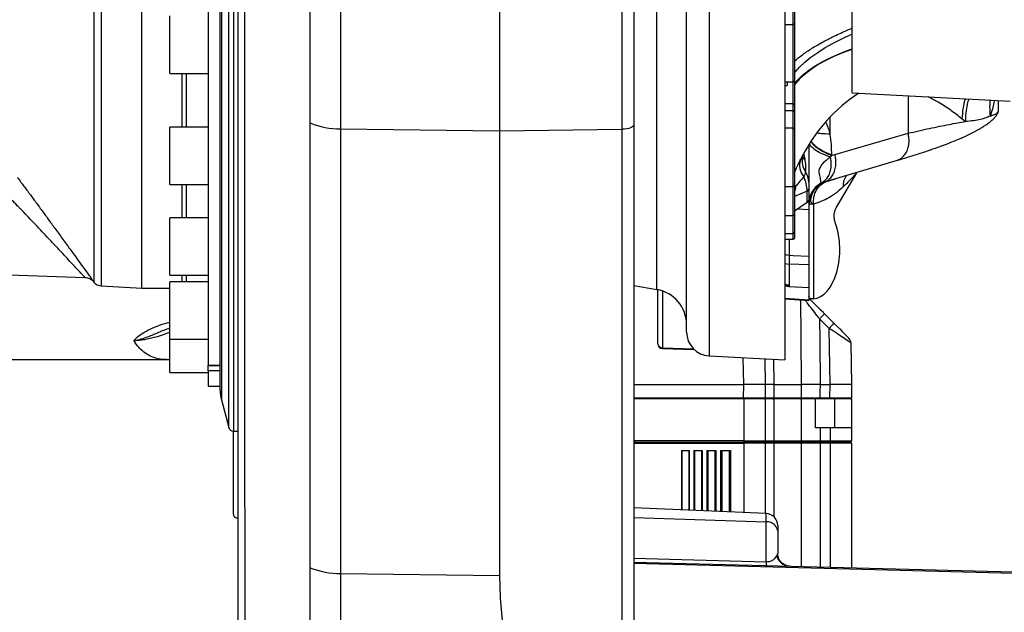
# Model space of a CAD drawing. Extents: x 0 to 8410, y 0 to 5940.
# Tile 20 of 158: x 652 to 1062, y 2218 to 2465. Entities that reach past the tile are written whole.
import ezdxf

# ---------------------------------------------------------------- set-up
doc = ezdxf.new("R2010")
doc.units = 0
doc.header["$LTSCALE"] = 10
doc.layers.get('0').update_dxf_attribs({"linetype": 'CONTINUOUS'})
doc.styles.add('SLDTEXTSTYLE0', font='TXT', dxfattribs={"width": 0.605})
doc.dimstyles.new('SLDDIMSTYLE1', dxfattribs={"dimtxt": 50, "dimasz": 50, "dimexe": 0, "dimexo": 0.0625, "dimgap": 12.5, "dimtad": 1, "dimdec": 1, "dimrnd": 1e-09, "dimzin": 12, "dimtxsty": 'SLDTEXTSTYLE0', "dimsah": 1, "dimcen": 0.09, "dimazin": 3, "dimtfac": 1, "dimtofl": 0, "dimtmove": 0, "dimatfit": 3, "dimtolj": 1, "dimtzin": 12})

# ---------------------------------------------------------------- blocks, each defined once
blk = doc.blocks.new('_D_20')
at = {"color": 7, "linetype": 'CONTINUOUS'}
for p, q in [((286.65, 2500.02), (286.65, 1272.39)), ((1938.65, 2492.02), (1938.65, 1272.39)), ((1938.65, 1287.39), (286.65, 1287.39))]:
    blk.add_line(p, q, dxfattribs=at)
for points in [[(286.65, 1287.39), (336.65, 1279.89), (336.65, 1294.89)], [(1938.65, 1287.39), (1888.65, 1294.89), (1888.65, 1279.89)]]:
    blk.add_solid(points, dxfattribs=at)
at = {"color": 7, "linetype": 'CONTINUOUS', "insert": (1036.26, 1351.84), "char_height": 50, "attachment_point": 1, "style": 'SLDTEXTSTYLE0'}
blk.add_mtext('1652', dxfattribs=at)

msp = doc.modelspace()

# ---------------------------------------------------------------- linework, layer by layer
at = {"color": 8, "linetype": 'CONTINUOUS'}
for p, q in [((902.822515, 2419.262518), (902.822515, 2836.698224)), ((917.25274, 2352.417578), (917.25274, 2713.625957)), ((682.636698, 2355.360379), (682.636698, 2688.741614)), ((685.511103, 2533.021738), (685.511103, 2353.913476)), ((735.654493, 2533.021738), (735.654493, 2306.372454)), ((738.752117, 2294.756402), (738.752117, 2533.021738)), ((740.684589, 2533.021738), (740.684589, 2293.27171)), ((974.148025, 2462.986996), (974.148025, 2487.317015)), ((939.124664, 2479.104807), (939.124664, 2324.673821)), ((974.148025, 2439.017166), (974.148025, 2462.986996)), ((719.12398, 2442.57163), (719.12398, 2420.22567)), ((720.958313, 2442.57163), (720.958313, 2420.22567)), ((974.148025, 2429.835309), (974.148025, 2439.017166)), ((1022.033816, 2433.294703), (1022.033816, 2417.599072)), ((974.148025, 2427.009811), (974.148025, 2429.835309)), ((974.148025, 2419.692089), (974.148025, 2427.009811)), ((989.455124, 2424.385537), (989.455124, 2417.258252)), ((1045.889539, 2422.568609), (1044.490454, 2423.646976)), ((785.366704, 2419.460167), (851.648023, 2418.593098)), ((851.648023, 2418.593098), (902.822515, 2419.262518)), ((902.822515, 2205.56574), (902.822515, 2419.262518)), ((974.148025, 2395.362129), (974.148025, 2419.692089)), ((991.453996, 2408.785035), (1022.033816, 2417.599489)), ((990.051573, 2408.315708), (989.574423, 2407.696654)), ((990.051573, 2408.548047), (990.051573, 2408.315708)), ((990.051901, 2408.313562), (991.453996, 2408.785035)), ((987.97982, 2397.514452), (991.785695, 2398.649742)), ((719.12398, 2396.225621), (719.12398, 2382.38429)), ((720.958313, 2396.225621), (720.958313, 2382.38429)), ((974.148025, 2383.246114), (974.148025, 2395.362129)), ((975.12654, 2395.468761), (974.715775, 2396.263649)), ((986.227011, 2397.071411), (986.84152, 2397.179534)), ((979.898488, 2393.500854), (974.648019, 2391.155114)), ((979.898488, 2388.684918), (979.898488, 2393.500854)), ((980.648016, 2385.702779), (975.838383, 2385.959675)), ((982.558062, 2388.079514), (982.558062, 2348.559608)), ((974.148025, 2375.826647), (974.148025, 2383.246114)), ((972.386336, 2373.356988), (972.386336, 2366.701772)), ((974.148025, 2373.356988), (974.148025, 2375.826647)), ((980.648016, 2362.736453), (972.386336, 2363.036086)), ((972.386336, 2363.036086), (972.386336, 2354.324629)), ((719.12398, 2358.384301), (719.12398, 2355.626454)), ((720.958313, 2358.384301), (720.958313, 2355.626454)), ((972.386336, 2353.735079), (972.345045, 2353.740205)), ((919.595664, 2351.805975), (919.595664, 2328.109135)), ((970.648026, 2348.839273), (980.648016, 2348.157038)), ((989.06376, 2336.189141), (985.084003, 2340.168883)), ((989.473393, 2312.721719), (989.06376, 2336.189141)), ((919.595664, 2328.109135), (932.477047, 2327.690353)), ((730.148008, 2320.772518), (735.148033, 2320.772518)), ((953.473394, 2312.721719), (953.277712, 2323.932101)), ((965.894049, 2323.270907), (966.071522, 2312.721719)), ((735.148033, 2318.42189), (730.148008, 2318.42189)), ((953.377237, 2307.212998), (953.473394, 2312.721719)), ((966.071522, 2312.721719), (965.978836, 2307.212998)), ((977.578228, 2307.212998), (977.62618, 2312.721719)), ((989.377236, 2307.212998), (989.473393, 2312.721719)), ((907.648017, 2307.212998), (953.377237, 2307.212998)), ((953.377237, 2306.721737), (953.377237, 2307.212998)), ((953.472024, 2306.721737), (953.472024, 2289.221753)), ((965.978836, 2307.212998), (977.578228, 2307.212998)), ((966.072028, 2306.721737), (966.072028, 2289.221753)), ((977.625763, 2289.221753), (977.625763, 2306.721737)), ((985.26374, 2307.212998), (985.26374, 2306.721737)), ((985.26374, 2307.212998), (989.377236, 2307.212998)), ((989.377236, 2307.212998), (989.377236, 2306.721737)), ((991.472026, 2294.721712), (991.472026, 2306.721737)), ((985.309517, 2294.721712), (985.309517, 2289.221753)), ((989.472022, 2294.721712), (989.472022, 2289.221753)), ((953.472024, 2289.221753), (953.472024, 2288.72173)), ((953.472024, 2288.72173), (953.472024, 2288.221766)), ((953.472024, 2288.221766), (953.472024, 2259.277334)), ((966.072028, 2289.221753), (965.752026, 2288.72173)), ((965.752026, 2288.72173), (966.072028, 2288.221766)), ((966.072028, 2288.221766), (966.072028, 2257.515599)), ((977.625763, 2289.221753), (977.241581, 2288.72173)), ((977.241581, 2288.72173), (977.625763, 2288.221766)), ((977.625763, 2236.819257), (977.625763, 2288.221766)), ((985.309517, 2289.221753), (985.309517, 2288.72173)), ((985.309517, 2288.72173), (985.309517, 2288.221766)), ((985.309517, 2288.221766), (985.309517, 2236.618091)), ((989.472022, 2289.221753), (989.472022, 2288.72173)), ((989.472022, 2288.72173), (989.472022, 2288.221766)), ((989.472022, 2288.221766), (989.472022, 2236.509075)), ((927.615737, 2285.221745), (927.615737, 2260.406246)), ((930.604329, 2285.221745), (930.604329, 2260.275771)), ((932.898974, 2285.221745), (932.898974, 2260.175576)), ((935.887551, 2285.221745), (935.887551, 2260.045101)), ((938.464826, 2285.221745), (938.464826, 2259.932567)), ((941.453403, 2285.221745), (941.453403, 2259.802093)), ((944.402983, 2285.221745), (944.402983, 2259.673287)), ((947.39156, 2285.221745), (947.39156, 2259.542813)), ((962.866118, 2255.40029), (962.866118, 2258.867194)), ((907.648017, 2257.17776), (962.866118, 2255.40029)), ((962.866118, 2238.781502), (962.866118, 2255.40029)), ((907.648017, 2240.227451), (962.866118, 2238.781502)), ((1122.648021, 2232.340504), (907.648017, 2237.970461)), ((785.36885, 2233.888795), (851.648023, 2233.021726))]:
    msp.add_line(p, q, dxfattribs=at)
at = {"color": 7, "linetype": 'CONTINUOUS'}
for p, q in [((907.648017, 2831.701209), (907.648017, 2421.134402)), ((851.648023, 2807.147552), (851.648023, 2418.593098)), ((735.148033, 2310.237398), (735.148033, 2755.806138)), ((929.648017, 2334.660103), (929.648017, 2731.383373)), ((702.526321, 2353.021731), (702.526321, 2713.021685)), ((970.648026, 2690.259864), (970.648026, 2323.021759)), ((998.648023, 2434.520294), (998.648023, 2599.409034)), ((730.148008, 2585.822274), (730.148008, 2320.772518)), ((974.648019, 2486.816992), (974.648019, 2463.487019)), ((714.148035, 2447.906782), (714.148035, 2466.571619)), ((970.648026, 2462.986996), (974.148025, 2462.986996)), ((974.648019, 2463.487019), (974.648019, 2462.847163)), ((974.648019, 2462.847163), (974.648019, 2439.51719)), ((714.148035, 2442.57163), (714.148035, 2447.906782)), ((714.148035, 2442.57163), (730.148008, 2442.57163)), ((970.648026, 2439.017166), (974.148025, 2439.017166)), ((971.648028, 2439.017166), (971.648028, 2437.584271)), ((974.648019, 2439.51719), (974.648019, 2429.335346)), ((970.648026, 2437.496831), (971.648028, 2437.584271)), ((998.648023, 2434.520294), (1064.648023, 2431.061377)), ((1059.64802, 2431.323399), (1059.64802, 2426.769187)), ((974.148025, 2429.835309), (970.648026, 2429.835309)), ((974.148025, 2427.009811), (970.648026, 2427.009811)), ((974.648019, 2429.335346), (974.648019, 2426.509787)), ((974.648019, 2426.509787), (974.648019, 2419.192125)), ((730.148008, 2420.22567), (714.148035, 2420.22567)), ((714.148035, 2399.205138), (714.148035, 2420.22567)), ((851.648023, 2418.593098), (851.648023, 2233.021726)), ((907.648017, 2421.134402), (907.648017, 2207.437624)), ((974.148025, 2419.692089), (970.648026, 2419.692089)), ((974.648019, 2419.192125), (974.648019, 2395.862092)), ((980.648016, 2412.934591), (980.648016, 2397.147288)), ((978.026515, 2408.258547), (978.082573, 2408.368756)), ((988.166978, 2397.564103), (1017.59552, 2406.351675)), ((714.148035, 2396.225621), (714.148035, 2399.205138)), ((992.068043, 2386.509587), (1000.580517, 2401.091089)), ((1000.580517, 2401.091089), (1000.707654, 2401.308824)), ((714.148035, 2396.225621), (730.148008, 2396.225621)), ((970.648026, 2395.362129), (974.148025, 2395.362129)), ((974.648019, 2395.862092), (974.648019, 2383.746077)), ((980.648016, 2397.147288), (980.648016, 2394.205262)), ((980.648016, 2394.205262), (980.648016, 2389.542808)), ((987.325867, 2397.329738), (987.977525, 2397.513737)), ((979.898488, 2388.684918), (974.648019, 2385.160734)), ((980.343854, 2389.064659), (980.286618, 2389.003147)), ((980.343854, 2389.064659), (980.646154, 2389.51986)), ((980.646154, 2389.51986), (980.648016, 2389.542808)), ((980.648016, 2385.702779), (980.648016, 2366.359164)), ((730.148008, 2382.38429), (714.148035, 2382.38429)), ((714.148035, 2359.622886), (714.148035, 2382.38429)), ((970.648026, 2383.246114), (974.148025, 2383.246114)), ((974.648019, 2383.786132), (974.648019, 2376.32661)), ((970.648026, 2375.826647), (974.148025, 2375.826647)), ((970.648026, 2373.356988), (974.148025, 2373.356988)), ((974.648019, 2376.421322), (974.648019, 2373.856952)), ((980.648016, 2362.736453), (980.648016, 2353.263428)), ((647.148033, 2358.556678), (678.694596, 2357.455005)), ((714.148035, 2358.384301), (714.148035, 2359.622886)), ((714.148035, 2358.384301), (730.148008, 2358.384301)), ((682.388712, 2355.660774), (682.636692, 2355.360351)), ((685.511103, 2353.913476), (702.526321, 2353.021731)), ((702.526321, 2353.021731), (714.148035, 2353.021731)), ((730.148008, 2355.626454), (714.148035, 2355.626454)), ((714.148035, 2331.857492), (714.148035, 2355.626454)), ((907.648017, 2354.111125), (917.25274, 2352.417578)), ((972.342869, 2353.69872), (980.648016, 2353.263428)), ((980.648016, 2353.263428), (980.648016, 2348.157038)), ((907.648017, 2351.317872), (907.648017, 2351.33927)), ((917.648023, 2329.736819), (917.648023, 2352.342357)), ((970.648026, 2348.475088), (980.648016, 2347.792854)), ((980.648016, 2348.610987), (981.89356, 2348.54572)), ((980.648016, 2348.157038), (980.648016, 2347.792854)), ((987.205317, 2342.23788), (991.185089, 2338.258077)), ((714.148035, 2331.626405), (714.148035, 2331.857492)), ((714.148035, 2331.626405), (730.148008, 2331.626405)), ((714.148035, 2317.775537), (714.148035, 2331.626405)), ((998.168973, 2330.083479), (998.472018, 2312.721719)), ((919.583043, 2327.737858), (932.871958, 2327.305843)), ((939.124664, 2324.673821), (970.648026, 2323.021759)), ((464.836856, 2323.16189), (712.804844, 2323.16189)), ((712.830355, 2323.211481), (714.148035, 2323.231508)), ((730.148008, 2320.693304), (730.148008, 2320.772518)), ((730.148008, 2320.693304), (735.148033, 2320.693304)), ((730.148008, 2318.42189), (730.148008, 2320.693304)), ((962.284585, 2323.460032), (962.472027, 2312.721719)), ((714.148035, 2317.775537), (730.148008, 2317.775537)), ((730.148008, 2318.42189), (730.148008, 2312.021722)), ((730.148008, 2312.021722), (735.148033, 2312.021722)), ((907.648017, 2312.721719), (953.473394, 2312.721719)), ((962.472027, 2312.721719), (953.473394, 2312.721719)), ((962.472027, 2312.721719), (962.37587, 2307.212998)), ((966.071522, 2312.721719), (977.62618, 2312.721719)), ((985.308801, 2312.721719), (989.473393, 2312.721719)), ((998.472018, 2312.721719), (989.473393, 2312.721719)), ((998.472018, 2312.721719), (998.375868, 2307.212998)), ((735.654493, 2306.372454), (738.752117, 2294.756402)), ((953.472024, 2306.721737), (907.648017, 2306.721737)), ((962.472027, 2306.721737), (953.472024, 2306.721737)), ((962.472027, 2306.721737), (962.472027, 2289.221753)), ((966.072028, 2306.721737), (962.472027, 2306.721737)), ((977.625763, 2306.721737), (966.072028, 2306.721737)), ((983.472025, 2306.721737), (977.625763, 2306.721737)), ((983.472025, 2294.721712), (983.472025, 2306.721737)), ((985.26374, 2306.721737), (983.54963, 2306.721737)), ((989.377236, 2306.721737), (985.26374, 2306.721737)), ((997.875942, 2306.721737), (989.377236, 2306.721737)), ((998.472018, 2306.721737), (997.875942, 2306.721737)), ((998.472018, 2306.721737), (998.472018, 2294.721712)), ((740.648022, 2258.42463), (740.648022, 2293.272068)), ((740.684589, 2293.27171), (742.648026, 2293.27171)), ((985.309517, 2294.721712), (983.472025, 2294.721712)), ((989.472022, 2294.721712), (985.309517, 2294.721712)), ((998.472018, 2294.721712), (989.472022, 2294.721712)), ((998.472018, 2294.721712), (998.472018, 2289.221753)), ((953.472024, 2289.221753), (907.648017, 2289.221753)), ((907.648017, 2288.72173), (953.472024, 2288.72173)), ((907.648017, 2288.221766), (953.472024, 2288.221766)), ((953.472024, 2289.221753), (962.472027, 2289.221753)), ((961.972018, 2288.72173), (953.472024, 2288.72173)), ((962.472027, 2288.221766), (953.472024, 2288.221766)), ((962.472027, 2289.221753), (961.972018, 2288.72173)), ((961.972018, 2288.72173), (962.472027, 2288.221766)), ((965.752026, 2288.72173), (961.972018, 2288.72173)), ((962.472027, 2289.221753), (966.072028, 2289.221753)), ((962.472027, 2288.221766), (962.472027, 2258.88442)), ((966.072028, 2288.221766), (962.472027, 2288.221766)), ((977.241581, 2288.72173), (965.752026, 2288.72173)), ((966.072028, 2289.221753), (977.625763, 2289.221753)), ((977.625763, 2288.221766), (966.072028, 2288.221766)), ((985.309517, 2288.72173), (977.241581, 2288.72173)), ((977.625763, 2289.221753), (985.309517, 2289.221753)), ((985.309517, 2288.221766), (977.625763, 2288.221766)), ((985.309517, 2289.221753), (989.472022, 2289.221753)), ((989.472022, 2288.72173), (985.309517, 2288.72173)), ((989.472022, 2288.221766), (985.309517, 2288.221766)), ((989.472022, 2289.221753), (998.472018, 2289.221753)), ((997.972024, 2288.72173), (989.472022, 2288.72173)), ((998.472018, 2288.221766), (989.472022, 2288.221766)), ((998.472018, 2289.221753), (997.972024, 2288.72173)), ((997.972024, 2288.72173), (998.472018, 2288.221766)), ((998.472018, 2288.221766), (998.472018, 2236.273398)), ((927.529251, 2285.221745), (930.690815, 2285.221745)), ((927.529251, 2285.221745), (927.529251, 2260.41006)), ((930.690815, 2285.221745), (930.690815, 2260.272016)), ((932.690819, 2285.221745), (936.095705, 2285.221745)), ((932.690819, 2285.221745), (932.690819, 2260.184695)), ((936.095705, 2285.221745), (936.095705, 2260.036041)), ((938.095694, 2285.221745), (941.822534, 2285.221745)), ((938.095694, 2285.221745), (938.095694, 2259.94872)), ((941.822534, 2285.221745), (941.822534, 2259.786)), ((943.822523, 2285.221745), (947.97202, 2285.221745)), ((943.822523, 2285.221745), (943.822523, 2259.698679)), ((947.97202, 2285.221745), (947.97202, 2259.517481)), ((962.866118, 2258.867194), (907.648017, 2261.278083)), ((967.64802, 2253.871967), (967.64802, 2251.717378)), ((967.64802, 2251.717378), (967.64802, 2242.266287)), ((907.648017, 2238.651683), (1122.648021, 2233.021726))]:
    msp.add_line(p, q, dxfattribs=at)
at = {"color": 8, "linetype": 'CONTINUOUS', "flags": 128}
for points in [[(974.648019, 2442.750921), (974.854549, 2443.00877), (976.763284, 2445.156445), (978.985926, 2447.27694), (981.511062, 2449.359466), (984.325668, 2451.393117), (987.415244, 2453.367581), (990.763908, 2455.272605), (994.354417, 2457.098414), (998.16825, 2458.835592), (998.648023, 2459.041108)], [(974.648019, 2438.438823), (975.898539, 2439.845492), (978.035306, 2441.876163), (980.510404, 2443.845202), (983.310019, 2445.741524), (986.418476, 2447.554578), (989.818444, 2449.274232), (993.49088, 2450.890829), (997.41528, 2452.395429), (998.648023, 2452.826967)], [(998.648023, 2452.641656), (998.541584, 2452.605893), (994.679248, 2451.203873), (991.046687, 2449.676802), (987.662902, 2448.032786), (984.545549, 2446.28029), (981.710946, 2444.428553), (979.173874, 2442.487289), (976.947626, 2440.466573), (975.043824, 2438.376953), (974.648019, 2437.881817)], [(785.366704, 2419.460167), (785.366794, 2373.067309), (785.37034, 2326.674392), (785.36885, 2233.888795)], [(907.648017, 2421.134402), (907.556152, 2420.777013), (907.283937, 2420.432796), (906.841373, 2420.114269), (906.244715, 2419.833292), (905.5159, 2419.600119), (904.681703, 2419.423332), (903.772777, 2419.309367), (902.822515, 2419.262518)], [(979.032328, 2406.479647), (978.427281, 2407.363226), (977.976864, 2408.276667)], [(970.648026, 2367.082466), (971.448993, 2366.830696), (972.386336, 2366.701772)], [(972.386336, 2366.701772), (974.075457, 2366.631796), (980.648016, 2366.359164)], [(970.648026, 2363.228371), (971.448993, 2363.101174), (972.386336, 2363.036086)], [(970.648026, 2354.144742), (971.448993, 2353.873839), (972.386336, 2353.735079)], [(977.62618, 2312.721719), (977.451985, 2332.718124), (977.318411, 2348.020007)], [(985.084003, 2340.168883), (985.158777, 2331.048061), (985.308801, 2312.721719)], [(985.308801, 2312.721719), (985.283916, 2309.680213), (985.26374, 2307.212998)], [(965.659057, 2306.721737), (965.720778, 2306.731154), (965.780159, 2306.75899), (965.834995, 2306.80417), (965.88323, 2306.865086), (965.923031, 2306.939413), (965.952908, 2307.02435), (965.971743, 2307.116737), (965.978836, 2307.212998)]]:
    msp.add_lwpolyline(points, dxfattribs=at)
at = {"color": 7, "linetype": 'CONTINUOUS', "flags": 128}
msp.add_lwpolyline([(991.185089, 2338.258077), (992.376348, 2337.066879), (993.52177, 2335.921456), (994.577353, 2334.865858), (995.502552, 2333.940615), (996.261825, 2333.181371), (996.826013, 2332.617153), (997.173434, 2332.269778), (997.290751, 2332.152416)], dxfattribs=at)
at = {"color": 7, "linetype": 'CONTINUOUS'}
for centre, radius, start, end in [((974.148021, 2463.487013), 0.5, 270, 360), ((974.148021, 2462.847185), 0.5, 0, 39.77902114), ((974.148021, 2439.517185), 0.5, 270, 360), ((1038.648021, 2377.438129), 68, 123.14688847, 153.05231863), ((974.148021, 2429.335334), 0.5, 0, 90), ((974.148021, 2426.509808), 0.5, 0, 90), ((974.148021, 2419.192099), 0.5, 0, 90), ((974.148021, 2395.862099), 0.5, 270, 360), ((974.148021, 2383.746092), 0.5, 270, 360), ((974.148021, 2376.326639), 0.5, 270, 360), ((974.148021, 2373.856963), 0.5, 270, 360), ((685.720449, 2357.907985), 4, 219.56169441, 267), ((914.648021, 2337.645434), 15, 0, 80), ((939.648021, 2334.660103), 10, 180, 267), ((919.648021, 2329.736809), 2, 180, 268.13804615), ((995.169427, 2330.031123), 3, 1, 45), ((750.148021, 2310.237393), 15, 180, 194.93141718), ((961.875942, 2307.221738), 0.5, 270, 359), ((997.875942, 2307.221738), 0.5, 270, 359), ((740.684578, 2295.271738), 2, 194.93141718, 270), ((962.648021, 2253.871953), 5, 0, 87.5), ((743.3969, 2261.781741), 4.877135, 242.18254357, 260.70331549)]:
    msp.add_arc(centre, radius, start, end, dxfattribs=at)
at = {"color": 8, "linetype": 'CONTINUOUS'}
for centre, radius, start, end in [((1086.163176, 2421.600278), 41.722951, 165.49449088, 177.18825566), ((785.008677, 2451.851001), 32.392812, 247.54310596, 270.63328495), ((983.703761, 2404.137799), 6.953969, 157.37519945, 222.49160654), ((985.632349, 2406.124558), 7.842847, 167.32732261, 215.10253403), ((972.941209, 2397.139904), 7.706811, 0.05489198, 35.49382881), ((979.667294, 2394.497831), 1.023432, 283.05584289, 343.38912171), ((1027.877862, 2298.414887), 59.788883, 132.86469434, 135.70465116), ((1031.835213, 2294.456562), 59.757889, 132.8629463, 135.70434674), ((919.468958, 2329.936611), 1.831863, 186.26141281, 273.9662019), ((828.647335, 2331.014999), 90.994739, 357.93606747, 358.16998129), ((977.128969, 2307.168493), 0.451458, 278.27653403, 5.65750273), ((963.277683, 2250.988794), 4.430652, 9.46480809, 95.32990871), ((969.122714, 2238.403618), 6.267998, 176.54367037, 191.04261886), ((972.787869, 2242.722543), 5.775116, 195.59629298, 267.75046367), ((784.864686, 2266.211707), 32.326844, 247.77553577, 270.89361251)]:
    msp.add_arc(centre, radius, start, end, dxfattribs=at)
for centre, major_axis, ratio, start_param, end_param in [((972.648021, 2395.191158), (-2.444892, 9.777714), 0.6980989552, 4.3684425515, 4.9819901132), ((989.061906, 2336.138644), (9.107033, -6.055284), 0.003939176, 0.0027194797, 1.57321122), ((953.374647, 2307.221738), (9.001219, -0.008726), 0.0009691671, 4.7126775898, 6.2831693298), ((989.374647, 2307.221738), (9.001219, -0.008726), 0.0009691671, 4.7126775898, 6.2831693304), ((962.648021, 2243.213542), (4.883319, -1.23141), 0.8720642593, 4.972482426, 6.0855377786)]:
    msp.add_ellipse(centre, major_axis=major_axis, ratio=ratio, start_param=start_param, end_param=end_param, dxfattribs=at)
at = {"color": 7, "linetype": 'CONTINUOUS'}
for centre, major_axis, ratio, start_param, end_param in [((972.648021, 2390.199484), (7.998464, -0.466359), 0.3360888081, 5.8664464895, 6.0010523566), ((982.103367, 2369.021738), (0, 20.478218), 0.5598161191, 3.1812657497, 5.2955839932)]:
    msp.add_ellipse(centre, major_axis=major_axis, ratio=ratio, start_param=start_param, end_param=end_param, dxfattribs=at)
at = {"color": 8, "linetype": 'CONTINUOUS'}
for points, knots in [([(772.635003, 2421.914627), (772.643221, 2426.956485), (772.659657, 2437.040274), (772.629965, 2451.974202), (772.637574, 2466.526164), (772.635778, 2480.200694), (772.635321, 2493.51932), (772.633703, 2506.339433), (772.633674, 2519.610143), (772.634168, 2533.314163), (772.635222, 2547.526658), (772.636339, 2563.469155), (772.635282, 2581.077115), (772.636183, 2599.860237), (772.640017, 2617.153354), (772.638994, 2632.957987), (772.631098, 2647.272072), (772.627979, 2660.914622), (772.635577, 2673.518872), (772.638166, 2685.451878), (772.634436, 2696.605216), (772.635343, 2708.025108), (772.639591, 2719.829344), (772.638008, 2731.979775), (772.636396, 2743.985137), (772.636121, 2755.563164), (772.635927, 2766.694428), (772.635368, 2776.909842), (772.632636, 2786.209958), (772.631636, 2794.551379), (772.634401, 2802.136838), (772.636154, 2806.468977), (772.63703, 2808.635046)], [0, 0, 0, 0, 0.034682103, 0.0693647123, 0.1002302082, 0.1310956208, 0.1589212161, 0.1867466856, 0.2138824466, 0.2442868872, 0.2747088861, 0.3051134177, 0.3468648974, 0.3886162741, 0.4279427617, 0.4616426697, 0.4953427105, 0.5264526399, 0.5575626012, 0.5860505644, 0.6145386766, 0.6421322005, 0.6752107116, 0.7099502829, 0.7446899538, 0.781667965, 0.818645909, 0.856304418, 0.8921062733, 0.9279079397, 0.9639539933, 1, 1, 1, 1]), ([(785.36578, 2806.64127), (785.365425, 2804.853786), (785.364713, 2801.278821), (785.364687, 2795.360646), (785.366041, 2789.042787), (785.367411, 2781.487952), (785.367672, 2772.535717), (785.367866, 2762.389562), (785.368332, 2752.029075), (785.369006, 2741.904105), (785.369974, 2731.683478), (785.370064, 2721.524185), (785.365517, 2710.269546), (785.367086, 2697.850131), (785.370844, 2684.462498), (785.363212, 2671.038064), (785.359501, 2658.02138), (785.365644, 2645.110618), (785.370406, 2632.492106), (785.371405, 2618.985822), (785.368701, 2604.326595), (785.367014, 2588.365799), (785.367934, 2571.629667), (785.367603, 2554.415444), (785.365798, 2536.666632), (785.364962, 2519.949605), (785.365643, 2504.316137), (785.367277, 2489.899099), (785.366658, 2473.798707), (785.370808, 2456.121662), (785.365166, 2437.351884), (785.366202, 2425.303949), (785.366704, 2419.460167)], [0, 0, 0, 0, 0.02657172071, 0.05314340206, 0.07980649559, 0.10646961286, 0.14270661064, 0.17894332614, 0.21119266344, 0.24344186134, 0.27251501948, 0.30158829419, 0.32994122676, 0.36510083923, 0.40026058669, 0.43271837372, 0.46517600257, 0.4948983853, 0.52462043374, 0.55340936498, 0.5879042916, 0.62413109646, 0.66035800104, 0.69891850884, 0.73747921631, 0.77674913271, 0.80845921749, 0.84018746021, 0.87189752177, 0.91544139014, 0.95898533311, 1, 1, 1, 1]), ([(745.311817, 2785.474231), (745.31194, 2784.628814), (745.312181, 2782.971576), (745.312473, 2779.976074), (745.312577, 2776.650044), (745.31241, 2772.914863), (745.311913, 2768.868279), (745.311445, 2764.549179), (745.310995, 2759.051689), (745.311125, 2752.016683), (745.311627, 2743.844851), (745.311678, 2735.7927), (745.311486, 2728.043348), (745.31131, 2719.781578), (745.311494, 2711.012494), (745.31201, 2701.730135), (745.312451, 2692.026105), (745.31249, 2680.304995), (745.312121, 2666.356293), (745.311414, 2652.175145), (745.310931, 2639.762189), (745.31102, 2629.34), (745.311605, 2618.708798), (745.311848, 2608.17324), (745.31188, 2597.794354), (745.311713, 2587.578642), (745.311632, 2577.249814), (745.311584, 2566.105323), (745.311692, 2554.170394), (745.311841, 2541.419283), (745.312027, 2528.605609), (745.312025, 2514.024166), (745.312024, 2497.738914), (745.312029, 2482.060815), (745.311466, 2468.696888), (745.311847, 2457.606218), (745.31187, 2445.51498), (745.311218, 2432.505402), (745.311601, 2418.517021), (745.312308, 2395.305558), (745.303177, 2302.100924), (745.414209, 2213.661317), (745.507767, 2139.13988)], [0, 0, 0, 0, 0.0140185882, 0.0274800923, 0.0409414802, 0.0544904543, 0.0680394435, 0.080769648, 0.093499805, 0.1141151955, 0.1347304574, 0.1504440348, 0.1661576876, 0.1819574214, 0.1981725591, 0.2143877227, 0.2307543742, 0.247120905, 0.2713220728, 0.2956483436, 0.3103564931, 0.3250648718, 0.3398863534, 0.3547076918, 0.3683464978, 0.3819852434, 0.3957144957, 0.409443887, 0.4260168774, 0.4425898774, 0.459325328, 0.4760607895, 0.4995874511, 0.5232296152, 0.5381715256, 0.5531876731, 0.568203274, 0.5878936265, 0.6075906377, 0.6272881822, 0.6859436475, 1, 1, 1, 1]), ([(974.648019, 2447.702875), (975.696336, 2448.592802), (977.800926, 2450.37941), (981.855745, 2453.100031), (986.503578, 2455.816671), (991.796749, 2458.480774), (995.88246, 2460.376709), (998.308224, 2461.337759), (998.648023, 2461.472382)], [0, 0, 0, 0, 0.1925118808, 0.3864845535, 0.5804570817, 0.7744297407, 0.9684022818, 1, 1, 1, 1]), ([(1044.490454, 2423.646976), (1042.966962, 2424.839701), (1039.913642, 2427.230109), (1035.187077, 2430.300627), (1031.819722, 2432.111985), (1030.439993, 2432.854165)], [0, 0, 0, 0, 0.3702055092, 0.7419500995, 1, 1, 1, 1]), ([(1047.325959, 2431.969215), (1047.094498, 2431.222683), (1046.136552, 2428.133014), (1045.993905, 2424.970063), (1045.885725, 2422.571351)], [0, 0, 0, 0, 0.2416222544, 1, 1, 1, 1]), ([(1056.16959, 2431.50573), (1056.10177, 2430.558758), (1055.942258, 2428.331459), (1056.134432, 2426.085903), (1056.2449, 2424.795081)], [0, 0, 0, 0, 0.42516582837, 1, 1, 1, 1]), ([(1057.918621, 2431.414058), (1057.87316, 2431.103636), (1057.671691, 2429.727927), (1057.15934, 2427.400414), (1056.570007, 2425.721345), (1056.2449, 2424.795081)], [0, 0, 0, 0, 0.11555037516, 0.51209022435, 1, 1, 1, 1]), ([(1056.246398, 2424.795498), (1056.895942, 2425.000904), (1058.226725, 2425.421737), (1059.403244, 2426.065596), (1059.565197, 2426.531119), (1059.64802, 2426.769187)], [0, 0, 0, 0, 0.3178104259, 0.6511288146, 1, 1, 1, 1]), ([(1022.033816, 2417.599489), (1023.528341, 2417.960347), (1026.584158, 2418.698186), (1030.968296, 2419.657878), (1035.194423, 2420.530879), (1039.086118, 2421.290206), (1042.686113, 2421.967928), (1044.802608, 2422.364792), (1045.887662, 2422.568251)], [0, 0, 0, 0, 0.1585631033, 0.32420992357, 0.49699017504, 0.66697007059, 0.8292670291, 1, 1, 1, 1]), ([(1056.244595, 2424.800028), (1056.21024, 2424.783789), (1055.653607, 2424.520673), (1054.43335, 2424.020729), (1052.183285, 2423.339599), (1049.416352, 2422.822817), (1047.080785, 2422.568847), (1045.88568, 2422.568847), (1045.885672, 2422.568847)], [0, 0, 0, 0, 0.0149079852, 0.2415462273, 0.4686863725, 0.7338327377, 0.9999983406, 1, 1, 1, 1]), ([(772.637507, 2236.286451), (772.63651, 2241.540589), (772.633519, 2257.30294), (772.634979, 2296.122021), (772.638987, 2352.743785), (772.636331, 2398.857688), (772.635003, 2421.914627)], [0, 0, 0, 0, 0.0849128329, 0.2547375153, 0.6273689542, 1, 1, 1, 1]), ([(987.608527, 2422.342588), (987.68924, 2422.186503), (988.478103, 2420.660962), (988.992952, 2418.867878), (989.455124, 2417.258252)], [0, 0, 0, 0, 0.1023144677, 1, 1, 1, 1]), ([(990.051573, 2408.548047), (988.655898, 2409.154523), (985.842906, 2410.376879), (982.978078, 2412.362555), (981.997283, 2413.741768), (981.551131, 2414.369156)], [0, 0, 0, 0, 0.3492923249, 0.704001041, 1, 1, 1, 1]), ([(989.455124, 2417.258252), (988.187144, 2417.289751), (986.037437, 2417.343154), (984.608655, 2417.55976), (984.022623, 2417.648603)], [0, 0, 0, 0, 0.5898381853, 1, 1, 1, 1]), ([(989.455124, 2417.258252), (989.629049, 2415.822352), (989.985752, 2412.877465), (990.029273, 2410.014868), (990.051573, 2408.548047)], [0, 0, 0, 0, 0.487590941, 1, 1, 1, 1]), ([(1017.06074, 2406.237771), (1017.449771, 2406.344716), (1018.435701, 2406.615749), (1019.820049, 2407.636297), (1021.108446, 2409.199078), (1022.000536, 2411.168707), (1022.435396, 2413.336243), (1022.463481, 2415.521982), (1022.173258, 2416.925261), (1022.033816, 2417.599489)], [0, 0, 0, 0, 0.0997911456, 0.252902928, 0.4105274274, 0.568152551, 0.7212680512, 0.866078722, 1, 1, 1, 1]), ([(989.574408, 2407.696654), (988.236992, 2408.190053), (985.542533, 2409.184093), (982.818393, 2410.888454), (981.2613, 2412.306341), (981.06017, 2413.151824), (981.00624, 2413.378527)], [0, 0, 0, 0, 0.29402273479, 0.59236046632, 0.89069821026, 1, 1, 1, 1]), ([(990.051573, 2408.315708), (988.655408, 2408.923264), (985.841429, 2410.147799), (982.943031, 2412.166114), (981.944093, 2413.578489), (981.478041, 2414.237429)], [0, 0, 0, 0, 0.3443938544, 0.6941280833, 1, 1, 1, 1]), ([(974.648019, 2401.226749), (975.013809, 2402.076813), (975.877889, 2404.084862), (976.77031, 2405.815148), (977.284943, 2406.812956)], [0, 0, 0, 0, 0.4233281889, 1, 1, 1, 1]), ([(977.284943, 2406.812956), (977.412895, 2407.059614), (977.715008, 2407.64201), (977.912605, 2408.033095), (978.026515, 2408.258547)], [0, 0, 0, 0, 0.4235237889, 1, 1, 1, 1]), ([(978.528907, 2408.868601), (978.5515, 2408.796085), (978.817337, 2407.942821), (978.929603, 2407.178767), (979.032328, 2406.479647)], [0, 0, 0, 0, 0.084985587, 1, 1, 1, 1]), ([(979.032328, 2406.479647), (979.166149, 2405.183889), (979.351484, 2403.389335), (979.245409, 2402.000596), (979.215925, 2401.614596)], [0, 0, 0, 0, 0.7220500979, 1, 1, 1, 1]), ([(989.574408, 2407.696654), (989.199517, 2407.37771), (988.402421, 2406.699567), (987.047866, 2405.647485), (985.964612, 2404.544976), (985.246616, 2403.364559), (984.974589, 2402.71883), (984.856975, 2402.250727), (984.80922, 2401.952906), (984.793125, 2401.678968), (984.807261, 2401.333307), (984.881165, 2400.969166), (985.020956, 2400.50821), (985.189771, 2399.735388), (985.422477, 2398.873308), (985.420859, 2397.804501), (985.540407, 2397.281228), (985.78032, 2397.046964), (986.071904, 2397.062922), (986.227011, 2397.071411)], [0, 0, 0, 0, 0.0917798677, 0.1951433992, 0.3316033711, 0.3782324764, 0.4119705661, 0.4252099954, 0.4370033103, 0.4483035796, 0.4599250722, 0.4854372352, 0.5113506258, 0.5561900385, 0.6480326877, 0.741779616, 0.8582517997, 0.9245975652, 1, 1, 1, 1]), ([(986.227026, 2397.071411), (986.618955, 2397.338027), (987.56655, 2397.982642), (988.753949, 2399.496532), (989.643604, 2401.527968), (990.030951, 2403.770581), (989.984365, 2405.862882), (989.69821, 2407.14469), (989.577954, 2407.683362)], [0, 0, 0, 0, 0.1343096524, 0.3247298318, 0.5151502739, 0.6997821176, 0.8738350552, 1, 1, 1, 1]), ([(650.633236, 2399.128606), (650.636011, 2399.124892), (650.6428, 2399.115807), (651.019201, 2398.611672), (651.678583, 2397.727374), (652.609205, 2396.476836), (653.804112, 2394.867519), (654.89165, 2393.398535), (656.360973, 2391.410067), (658.317961, 2388.754554), (661.157892, 2384.88348), (664.061015, 2380.911228), (667.027869, 2376.839862), (670.145685, 2372.550766), (673.091835, 2368.490701), (675.708322, 2364.881652), (677.780225, 2362.022664), (679.484978, 2359.670063), (680.794332, 2357.863334), (681.77179, 2356.514849), (682.328127, 2355.747404), (682.371577, 2355.687461), (682.389876, 2355.662217)], [0, 0, 0, 0, 0.0278767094, 0.068191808, 0.1063231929, 0.1453894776, 0.1875347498, 0.2305720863, 0.2426850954, 0.3105865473, 0.3808775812, 0.4433560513, 0.5071979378, 0.5783736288, 0.6516249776, 0.7101565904, 0.7702429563, 0.8179005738, 0.8668323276, 0.9144605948, 0.9639767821, 1, 1, 1, 1]), ([(978.576069, 2399.440517), (978.003685, 2398.829026), (976.85816, 2397.605235), (975.706375, 2396.184332), (975.130101, 2395.47341)], [0, 0, 0, 0, 0.49966932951, 1, 1, 1, 1]), ([(979.215925, 2401.614596), (979.180628, 2401.413843), (979.109252, 2401.007888), (978.866448, 2400.20121), (978.631547, 2399.585849), (978.576069, 2399.440517)], [0, 0, 0, 0, 0.4276780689, 0.864832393, 1, 1, 1, 1]), ([(995.093515, 2395.338346), (995.096399, 2396.15957), (995.100843, 2397.424704), (995.717832, 2398.917003), (996.169945, 2399.706661), (996.517819, 2400.025081), (996.570801, 2400.073578)], [0, 0, 0, 0, 0.4560909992, 0.7026292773, 0.9547094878, 1, 1, 1, 1]), ([(1000.580517, 2401.091089), (999.562961, 2399.97187), (997.752361, 2397.980375), (995.903383, 2396.143082), (995.09353, 2395.338346)], [0, 0, 0, 0, 0.5619991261, 1, 1, 1, 1]), ([(975.129475, 2395.469536), (975.05866, 2395.047022), (974.932468, 2394.294104), (974.748595, 2393.454886), (974.66071, 2393.003231), (974.648019, 2392.938008)], [0, 0, 0, 0, 0.5224697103, 0.931039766, 1, 1, 1, 1]), ([(975.128596, 2395.467212), (975.128591, 2395.467212), (974.983804, 2395.467214), (974.815909, 2395.272839), (974.648019, 2395.07847)], [0, 0, 0, 0, 0.0000343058, 1, 1, 1, 1]), ([(986.84152, 2397.179534), (985.982264, 2396.739219), (984.224928, 2395.838696), (982.227201, 2393.576386), (980.893299, 2390.869958), (980.728565, 2388.903957), (980.648016, 2387.942662)], [0, 0, 0, 0, 0.24447762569, 0.50000128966, 0.75552077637, 1, 1, 1, 1]), ([(986.227011, 2397.071411), (985.442836, 2396.607468), (983.843123, 2395.661028), (982.055478, 2393.466972), (980.86647, 2390.902697), (980.719876, 2389.057593), (980.648016, 2388.153126)], [0, 0, 0, 0, 0.24509772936, 0.49999789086, 0.75489957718, 1, 1, 1, 1]), ([(982.556855, 2388.082256), (982.567284, 2389.097103), (982.588681, 2391.179364), (983.71897, 2394.011387), (985.535113, 2396.305887), (987.177215, 2397.117958), (987.977525, 2397.513737)], [0, 0, 0, 0, 0.2436886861, 0.4999998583, 0.7563151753, 1, 1, 1, 1]), ([(995.09353, 2395.338346), (994.105438, 2394.446192), (992.09523, 2392.631163), (989.016755, 2390.649698), (985.822818, 2389.098294), (983.683353, 2388.42879), (982.558062, 2388.076653)], [0, 0, 0, 0, 0.24757637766, 0.50367759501, 0.73895004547, 1, 1, 1, 1]), ([(986.84152, 2397.179534), (986.881698, 2397.190033), (986.994659, 2397.21955), (987.156935, 2397.271307), (987.276673, 2397.310746), (987.289091, 2397.314836)], [0, 0, 0, 0, 0.3310036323, 0.9306187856, 1, 1, 1, 1]), ([(678.695729, 2357.484986), (678.695797, 2357.484893), (678.695888, 2357.484768), (678.534184, 2357.659825), (678.222923, 2357.996794), (677.643157, 2358.624085), (676.841449, 2359.491057), (675.769739, 2360.649404), (674.058495, 2362.496601), (671.954543, 2364.763832), (669.33715, 2367.57695), (666.349345, 2370.776864), (663.225351, 2374.106327), (660.205111, 2377.30752), (657.314363, 2380.353591), (654.430244, 2383.372129), (652.4364, 2385.442953), (650.927593, 2387.003195), (649.837912, 2388.126731), (648.30208, 2389.703051), (647.586463, 2390.433226), (647.148033, 2390.880575)], [0, 0, 0, 0, 0.0275539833, 0.0369200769, 0.0762066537, 0.1167349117, 0.137576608, 0.1883281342, 0.2405936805, 0.3048077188, 0.3707026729, 0.4502636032, 0.5318482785, 0.6017162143, 0.6728155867, 0.7475591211, 0.8244040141, 0.8374586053, 0.8822139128, 0.9278372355, 1, 1, 1, 1]), ([(982.554903, 2388.114144), (982.01988, 2388.054333), (981.378835, 2387.98267), (980.903581, 2387.939839), (980.691106, 2387.925755), (980.661489, 2387.937375), (980.648016, 2387.942662)], [0, 0, 0, 0, 0.48652222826, 0.58293292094, 0.81026936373, 1, 1, 1, 1]), ([(972.386336, 2366.701772), (972.378322, 2366.266426), (972.363279, 2365.449185), (972.374413, 2363.950366), (972.385018, 2363.137103), (972.386336, 2363.036086)], [0, 0, 0, 0, 0.4995893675, 0.937842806, 1, 1, 1, 1]), ([(970.648026, 2354.711701), (970.996839, 2354.576025), (971.549683, 2354.360986), (972.160799, 2354.33443), (972.386336, 2354.324629)], [0, 0, 0, 0, 0.63094164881, 1, 1, 1, 1]), ([(972.386336, 2354.324629), (972.386336, 2354.322779), (972.386336, 2354.010539), (972.386336, 2353.8724), (972.386336, 2353.735079)], [0, 0, 0, 0, 0.0059242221, 1, 1, 1, 1]), ([(985.084003, 2340.168883), (984.770578, 2340.576053), (983.749823, 2341.902117), (982.015921, 2344.152937), (980.326579, 2346.344203), (979.396001, 2347.549737), (979.128277, 2347.896566)], [0, 0, 0, 0, 0.1541271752, 0.501959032, 0.856715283, 1, 1, 1, 1]), ([(699.217489, 2330.931773), (699.21975, 2330.935746), (699.255455, 2330.99848), (699.29759, 2331.067603), (699.524131, 2331.417017), (700.045233, 2332.054535), (701.494511, 2333.331993), (703.999575, 2334.949194), (707.741872, 2336.711692), (711.147019, 2338.048594), (713.453526, 2338.628949), (714.148035, 2338.803698)], [0, 0, 0, 0, 0.0014025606, 0.0221462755, 0.0242388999, 0.1240941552, 0.2426300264, 0.4641823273, 0.6845204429, 0.9050063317, 1, 1, 1, 1]), ([(711.338183, 2335.259725), (710.880486, 2335.059647), (708.947583, 2334.214694), (706.133415, 2333.003895), (702.79175, 2331.794388), (700.666795, 2331.216409), (699.467336, 2330.977453), (699.226389, 2330.9334), (699.217489, 2330.931773)], [0, 0, 0, 0, 0.1122366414, 0.4739882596, 0.7015131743, 0.9398101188, 0.9977765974, 1, 1, 1, 1]), ([(714.148035, 2334.575166), (713.490689, 2334.304454), (711.884345, 2333.642921), (709.287208, 2332.79512), (706.533544, 2332.055864), (704.217471, 2331.561945), (701.749709, 2331.154311), (700.132621, 2331.012197), (699.217489, 2330.931773)], [0, 0, 0, 0, 0.166282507, 0.4063415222, 0.5571383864, 0.7113234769, 0.8366339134, 1, 1, 1, 1]), ([(712.804844, 2323.217918), (712.588296, 2323.199995), (710.972395, 2323.066252), (708.625077, 2323.587837), (705.714415, 2324.670026), (703.335479, 2326.213364), (701.139079, 2328.233674), (699.859064, 2330.030938), (699.217489, 2330.931773)], [0, 0, 0, 0, 0.037411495, 0.2791672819, 0.4579639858, 0.6375688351, 0.81834035, 1, 1, 1, 1]), ([(962.37587, 2307.212998), (962.41598, 2307.212751), (962.522869, 2307.212093), (963.433543, 2307.212027), (964.727843, 2307.21242), (965.557038, 2307.212803), (965.978836, 2307.212998)], [0, 0, 0, 0, 0.2306390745, 0.6146348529, 0.8039707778, 1, 1, 1, 1]), ([(977.578228, 2307.212998), (978.039564, 2307.212751), (979.268988, 2307.212093), (981.39274, 2307.212027), (983.566316, 2307.21242), (984.691418, 2307.212803), (985.26374, 2307.212998)], [0, 0, 0, 0, 0.2306385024, 0.6146336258, 0.803969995, 1, 1, 1, 1]), ([(967.225393, 2241.16986), (967.339887, 2241.39737), (967.570438, 2241.855499), (967.622042, 2242.12874), (967.64802, 2242.266287)], [0, 0, 0, 0, 0.4966091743, 1, 1, 1, 1]), ([(772.63849, 2187.139382), (772.637231, 2194.962449), (772.635285, 2207.044622), (772.645803, 2223.441215), (772.640271, 2232.006084), (772.637507, 2236.286451)], [0, 0, 0, 0, 0.47885086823, 0.73955116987, 1, 1, 1, 1]), ([(785.36885, 2233.888795), (785.36885, 2233.888775), (785.36885, 2229.251591), (785.37378, 2221.058685), (785.355007, 2204.91674), (785.316905, 2190.624222), (785.316905, 2184.59929), (785.316905, 2184.59927)], [0, 0, 0, 0, 0.0000011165, 0.2605860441, 0.5211887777, 0.999998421, 1, 1, 1, 1])]:
    msp.add_open_spline(points, degree=3, knots=knots, dxfattribs=at)
at = {"color": 7, "linetype": 'CONTINUOUS'}
for points, knots in [([(742.648026, 2142.577221), (742.648026, 2217.137883), (742.648026, 2315.872612), (742.648026, 2418.549649), (742.648026, 2451.461239), (742.648026, 2465.858462), (742.648026, 2480.42309), (742.648026, 2495.175194), (742.648026, 2508.850423), (742.648026, 2522.810119), (742.648026, 2536.958602), (742.648026, 2551.306909), (742.648026, 2565.385698), (742.648026, 2579.206728), (742.648026, 2592.677541), (742.648026, 2606.169279), (742.648026, 2619.579681), (742.648026, 2632.910571), (742.648026, 2646.756494), (742.648026, 2660.990157), (742.648026, 2675.293336), (742.648026, 2688.865049), (742.648026, 2701.596913), (742.648026, 2712.863012), (742.648026, 2722.763003), (742.648026, 2731.514473), (742.648026, 2739.720775), (742.648026, 2747.390048), (742.648026, 2754.436009), (742.648026, 2760.732955), (742.648026, 2766.241589), (742.648026, 2770.96473), (742.648026, 2774.9578), (742.648026, 2778.192194), (742.648026, 2780.67103), (742.648026, 2782.393405), (742.648026, 2783.260626), (742.648026, 2783.137579), (742.648026, 2783.105184)], [0, 0, 0, 0, 0.2980635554, 0.3947017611, 0.4117906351, 0.4289266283, 0.4505580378, 0.4673953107, 0.4844922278, 0.5016416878, 0.5192596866, 0.5369353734, 0.5548743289, 0.5717115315, 0.58880857, 0.6059584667, 0.6235761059, 0.6412506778, 0.6591887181, 0.6802648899, 0.7014384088, 0.7221260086, 0.742907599, 0.763415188, 0.780395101, 0.7974264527, 0.8147910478, 0.8322106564, 0.8500013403, 0.8678509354, 0.8850868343, 0.9023924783, 0.9197529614, 0.9371966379, 0.9546961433, 0.9722640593, 0.9926978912, 1, 1, 1, 1]), ([(1017.59552, 2406.351675), (1019.670267, 2406.974967), (1023.620567, 2408.161708), (1028.898174, 2409.864729), (1033.37822, 2411.396013), (1037.109341, 2412.754182), (1040.163504, 2413.936739), (1042.6064, 2414.939986), (1044.501905, 2415.76158), (1045.946701, 2416.417192), (1047.129013, 2416.974597), (1048.208754, 2417.501925), (1049.28208, 2418.046524), (1050.347063, 2418.609784), (1051.414589, 2419.201009), (1052.580813, 2419.880682), (1053.848686, 2420.673765), (1055.17441, 2421.583047), (1056.468722, 2422.575731), (1057.688486, 2423.659063), (1058.710946, 2424.776991), (1059.453164, 2425.878319), (1059.580912, 2426.462375), (1059.64802, 2426.769187)], [0, 0, 0, 0, 0.091447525, 0.1741152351, 0.248158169, 0.3136200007, 0.3704453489, 0.4185409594, 0.4577964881, 0.4880967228, 0.5120710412, 0.5363794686, 0.5613171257, 0.586869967, 0.6130210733, 0.6413103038, 0.6780643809, 0.7156703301, 0.7596206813, 0.8099366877, 0.8666772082, 0.9299638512, 1, 1, 1, 1]), ([(977.985104, 2407.84501), (978.018194, 2407.984682), (978.099923, 2408.329664), (978.212575, 2408.616736), (978.22599, 2408.649018), (978.232553, 2408.664812)], [0, 0, 0, 0, 0.2578537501, 0.6368840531, 1, 1, 1, 1]), ([(987.321054, 2397.327711), (987.513933, 2397.413224), (988.279957, 2397.752842), (989.48493, 2398.650848), (990.740683, 2400.255148), (991.601376, 2402.249194), (991.990434, 2404.471462), (991.955803, 2406.693103), (991.617127, 2408.10546), (991.454711, 2408.78277)], [0, 0, 0, 0, 0.0540401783, 0.214621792, 0.3739412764, 0.5420023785, 0.7048917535, 0.858477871, 1, 1, 1, 1]), ([(987.307509, 2397.322168), (987.030918, 2397.20672), (986.311008, 2396.906232), (985.061409, 2396.14804), (983.873382, 2395.104713), (982.899657, 2393.89224), (982.20749, 2392.743481), (981.710974, 2391.567242), (981.433062, 2390.55986), (981.322733, 2389.909308), (981.290736, 2389.554754), (981.285215, 2389.381723), (981.312259, 2389.174338), (981.405976, 2388.982866), (981.556037, 2388.806861), (981.783118, 2388.54045), (982.058957, 2388.254618), (982.332896, 2388.143302), (982.437363, 2388.100852)], [0, 0, 0, 0, 0.064534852, 0.1679711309, 0.3127454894, 0.4009253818, 0.4989852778, 0.5967527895, 0.6702628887, 0.720343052, 0.7369973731, 0.7483928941, 0.7595641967, 0.7969853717, 0.8394853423, 0.8740994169, 0.9519876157, 1, 1, 1, 1]), ([(980.648016, 2390.014459), (980.648016, 2390.027989), (980.648016, 2390.073179), (980.648016, 2389.695475), (980.648016, 2388.869108), (980.648016, 2387.582259), (980.648016, 2386.330942), (980.648016, 2385.702779)], [0, 0, 0, 0, 0.0945967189, 0.3159618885, 0.5373279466, 0.767737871, 1, 1, 1, 1]), ([(991.672476, 2380.298962), (991.540689, 2380.729808), (991.276702, 2381.592851), (991.176712, 2383.112687), (991.326081, 2384.560438), (991.650287, 2385.710092), (991.944569, 2386.273284), (992.068043, 2386.509587)], [0, 0, 0, 0, 0.2182571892, 0.43719907, 0.6436614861, 0.8504883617, 1, 1, 1, 1]), ([(980.648016, 2366.359164), (980.648016, 2365.945951), (980.648016, 2365.096969), (980.648016, 2363.537106), (980.648016, 2362.736453)], [0, 0, 0, 0, 0.48671555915, 1, 1, 1, 1]), ([(678.724339, 2357.453992), (679.076118, 2357.420215), (679.779669, 2357.352661), (680.775056, 2356.970975), (681.683993, 2356.413918), (682.166026, 2355.897008), (682.407042, 2355.638553)], [0, 0, 0, 0, 0.2500019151, 0.4999989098, 0.7500005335, 1, 1, 1, 1]), ([(970.648026, 2354.102303), (970.670238, 2354.090915), (970.965907, 2353.939327), (971.543933, 2353.774974), (972.103125, 2353.738467), (972.343092, 2353.722801)], [0, 0, 0, 0, 0.0443144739, 0.5898846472, 1, 1, 1, 1]), ([(982.558062, 2348.559608), (982.236705, 2348.550079), (981.584891, 2348.530751), (980.830839, 2348.746546), (980.717053, 2349.20661), (980.648016, 2349.485745)], [0, 0, 0, 0, 0.27663996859, 0.56111502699, 1, 1, 1, 1]), ([(980.92488, 2348.518302), (981.667606, 2347.775572), (983.308376, 2346.134794), (985.446915, 2343.99631), (986.79915, 2342.644053), (987.205317, 2342.23788)], [0, 0, 0, 0, 0.3665393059, 0.8097292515, 1, 1, 1, 1]), ([(711.339852, 2335.255851), (711.479544, 2335.318331), (711.979367, 2335.541884), (712.915551, 2335.908221), (713.780475, 2336.194208), (714.148035, 2336.315741)], [0, 0, 0, 0, 0.18237380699, 0.65253979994, 1, 1, 1, 1]), ([(966.071522, 2312.721719), (965.583448, 2312.721719), (964.280956, 2312.721719), (962.808455, 2312.721719), (962.584169, 2312.721719), (962.472027, 2312.721719)], [0, 0, 0, 0, 0.2305597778, 0.61528015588, 1, 1, 1, 1]), ([(985.308801, 2312.721719), (984.63888, 2312.721719), (982.851106, 2312.721719), (980.038282, 2312.721719), (978.430212, 2312.721719), (977.62618, 2312.721719)], [0, 0, 0, 0, 0.2305605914, 0.6152813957, 1, 1, 1, 1]), ([(740.648022, 2258.42463), (740.6703, 2258.199233), (740.711028, 2257.787164), (740.99315, 2257.567654), (741.120955, 2257.468213)], [0, 0, 0, 0, 0.5469872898, 1, 1, 1, 1]), ([(972.540876, 2236.955156), (972.524665, 2236.954773), (972.342837, 2236.950481), (971.734334, 2237.028542), (970.825836, 2237.323744), (969.864931, 2237.864315), (968.976852, 2238.66478), (968.243471, 2239.705134), (967.797505, 2240.872254), (967.626189, 2241.770286), (967.658469, 2242.194705), (967.663129, 2242.255976)], [0, 0, 0, 0, 0.01365977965, 0.15321603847, 0.28039530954, 0.4141250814, 0.55258253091, 0.69324348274, 0.84118106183, 0.97707248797, 1, 1, 1, 1]), ([(851.648023, 2233.021726), (851.742144, 2228.832361), (851.930401, 2220.452974), (853.477853, 2207.974372), (855.861169, 2195.62925), (858.273667, 2187.593661), (859.478971, 2183.579017)], [0, 0, 0, 0, 0.2501567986, 0.5003527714, 0.7503722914, 1, 1, 1, 1])]:
    msp.add_open_spline(points, degree=3, knots=knots, dxfattribs=at)

# ---------------------------------------------------------------- dimensions: what is measured, and where the dimension line sits
dim = msp.add_linear_dim(base=(286.648021, 1287.386716), p1=(1938.648021, 2512.021738), p2=(286.648021, 2520.021738), angle=0, dimstyle='SLDDIMSTYLE1', dxfattribs=at)
dim.commit()
dim.dimension.update_dxf_attribs({"geometry": '_D_20', "text_midpoint": (1112.648021, 1287.386716), "dimtype": 160})

doc.saveas('drawing.dxf')
